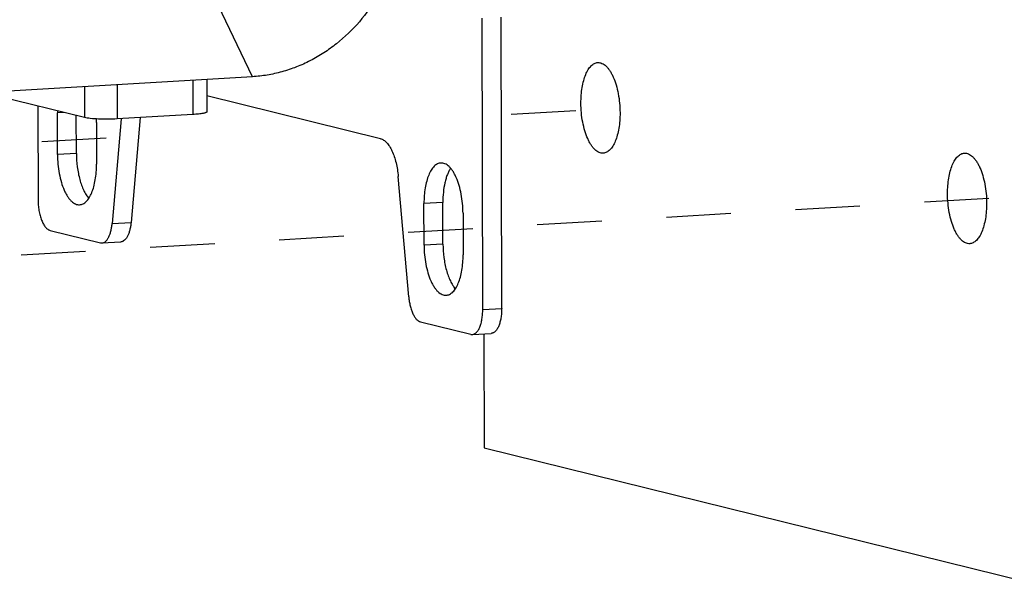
# Model space of a CAD drawing. Header units: millimetres. Extents: x 0 to 2731, y -3524 to -2222.
# Tile 100 of 221: x 1598 to 1668, y -2644 to -2603. Entities that reach past the tile are written whole.
import ezdxf

# ---------------------------------------------------------------- set-up
doc = ezdxf.new("R2010")
doc.units = ezdxf.units.MM
doc.header["$LTSCALE"] = 46.255
doc.linetypes.add('HIDDEN', pattern=[0.2, 0.1, -0.1])
doc.layers.get('0').update_dxf_attribs({"linetype": 'CONTINUOUS'})
doc.layers.add('00_COMPONENTS', color=7, linetype='CONTINUOUS')

msp = doc.modelspace()

# ---------------------------------------------------------------- linework, layer by layer
at = {"linetype": 'HIDDEN'}
for p, q in [((1632.877, -2609.854), (1641.363, -2609.358)), ((1571.569, -2613.443), (1606.923, -2611.374)), ((1597.802, -2619.923), (1667.597, -2615.837))]:
    msp.add_line(p, q, dxfattribs=at)
at = {"layer": '00_COMPONENTS', "color": 4}
for p, q in [((1614.356, -2607.176), (1609.97, -2598.019)), ((1604.672, -2607.745), (1604.678, -2610.195)), ((1610.089, -2607.427), (1610.094, -2609.877)), ((1602.34, -2607.882), (1602.345, -2610.102)), ((1600.888, -2609.742), (1600.396, -2609.771)), ((1601.757, -2612.67), (1600.403, -2612.75)), ((1627.984, -2616.171), (1626.63, -2616.251)), ((1604.313, -2617.677), (1605.667, -2617.598)), ((1627.991, -2619.15), (1626.637, -2619.229)), ((1630.838, -2623.84), (1632.192, -2623.76))]:
    msp.add_line(p, q, dxfattribs=at)
at = {"layer": '00_COMPONENTS', "color": 7}
for p, q in [((1630.838, -2623.84), (1630.792, -2602.988)), ((1632.192, -2623.76), (1632.146, -2602.909)), ((1614.356, -2607.176), (1495.186, -2614.174)), ((1611.087, -2607.368), (1611.092, -2609.687)), ((1602.345, -2610.102), (1595.083, -2608.308)), ((1623.521, -2611.612), (1611.089, -2608.542)), ((1598.998, -2609.275), (1599.013, -2615.979)), ((1600.403, -2612.75), (1600.396, -2609.771)), ((1610.094, -2609.877), (1604.678, -2610.195)), ((1601.757, -2612.67), (1601.751, -2609.955)), ((1603.192, -2610.461), (1603.198, -2613.44)), ((1604.96, -2610.178), (1604.313, -2617.677)), ((1606.314, -2610.099), (1605.667, -2617.598)), ((1625.539, -2622.92), (1624.791, -2614.319)), ((1627.991, -2619.15), (1627.984, -2616.171)), ((1626.637, -2619.229), (1626.63, -2616.251)), ((1629.425, -2616.941), (1629.432, -2619.92)), ((1599.878, -2618.177), (1603.473, -2619.065)), ((1603.586, -2619.076), (1604.94, -2618.996)), ((1626.386, -2624.725), (1629.982, -2625.613)), ((1630.095, -2625.624), (1631.449, -2625.544)), ((1630.918, -2625.575), (1630.936, -2633.746)), ((1630.936, -2633.746), (1673.942, -2644.368))]:
    msp.add_line(p, q, dxfattribs=at)
for centre, radius, start, end in [((1607.789, -2609.754), 7.392, 178.96594, 180.12822), ((1595.667, -2610.478), 7.525, 0.12866, 2.1264)]:
    msp.add_arc(centre, radius, start, end, dxfattribs=at)
for points, knots in [([(1625.163, -2594.625), (1625.165, -2595.407), (1625.027, -2596.976), (1624.414, -2599.253), (1623.416, -2601.379), (1622.071, -2603.272), (1620.693, -2604.604), (1619.473, -2605.482), (1618.511, -2606.04), (1617.51, -2606.494), (1616.477, -2606.84), (1615.423, -2607.075), (1614.711, -2607.155), (1614.356, -2607.176)], [0, 0, 0, 0, 0.128951, 0.258271, 0.386995, 0.514234, 0.6393, 0.700956, 0.761955, 0.822311, 0.882057, 0.94126, 1, 1, 1, 1]), ([(1637.866, -2609.06), (1637.865, -2608.869), (1637.879, -2608.496), (1637.943, -2607.958), (1638.048, -2607.465), (1638.191, -2607.033), (1638.368, -2606.675), (1638.548, -2606.437), (1638.705, -2606.299), (1638.824, -2606.225), (1638.947, -2606.177), (1639.031, -2606.163), (1639.073, -2606.161)], [0, 0, 0, 0, 0.170261, 0.332778, 0.483565, 0.619339, 0.737899, 0.838707, 0.883091, 0.924135, 0.962722, 1, 1, 1, 1]), ([(1639.073, -2606.161), (1639.122, -2606.158), (1639.225, -2606.165), (1639.376, -2606.213), (1639.525, -2606.298), (1639.67, -2606.418), (1639.809, -2606.571), (1639.943, -2606.755), (1640.068, -2606.969), (1640.229, -2607.301), (1640.398, -2607.774), (1640.546, -2608.397), (1640.639, -2609.063), (1640.661, -2609.52), (1640.661, -2609.75)], [0, 0, 0, 0, 0.035223, 0.072156, 0.112221, 0.156418, 0.205334, 0.259218, 0.318063, 0.381662, 0.521525, 0.674805, 0.836251, 1, 1, 1, 1]), ([(1639.454, -2612.65), (1639.405, -2612.652), (1639.302, -2612.645), (1639.151, -2612.597), (1639.002, -2612.512), (1638.857, -2612.392), (1638.718, -2612.24), (1638.584, -2612.055), (1638.459, -2611.841), (1638.298, -2611.509), (1638.129, -2611.036), (1637.981, -2610.414), (1637.888, -2609.747), (1637.866, -2609.29), (1637.866, -2609.06)], [0, 0, 0, 0, 0.035223, 0.072156, 0.112221, 0.156418, 0.205334, 0.259218, 0.318063, 0.381662, 0.521525, 0.674805, 0.836251, 1, 1, 1, 1]), ([(1611.092, -2609.687), (1611.092, -2609.698), (1611.077, -2609.716), (1611.051, -2609.732), (1611.006, -2609.753), (1610.929, -2609.776), (1610.756, -2609.814), (1610.474, -2609.85), (1610.231, -2609.869), (1610.094, -2609.877)], [0, 0, 0, 0, 0.032815, 0.057916, 0.090056, 0.176399, 0.29184, 0.602492, 1, 1, 1, 1]), ([(1640.661, -2609.75), (1640.662, -2609.941), (1640.648, -2610.314), (1640.584, -2610.853), (1640.479, -2611.346), (1640.336, -2611.778), (1640.159, -2612.135), (1639.979, -2612.374), (1639.822, -2612.511), (1639.703, -2612.585), (1639.58, -2612.633), (1639.496, -2612.647), (1639.454, -2612.65)], [0, 0, 0, 0, 0.170261, 0.332778, 0.483565, 0.619339, 0.737899, 0.838707, 0.883091, 0.924135, 0.962722, 1, 1, 1, 1]), ([(1604.678, -2610.195), (1604.457, -2610.208), (1604.011, -2610.221), (1603.369, -2610.212), (1602.871, -2610.182), (1602.539, -2610.141), (1602.403, -2610.116), (1602.345, -2610.102)], [0, 0, 0, 0, 0.283087, 0.571919, 0.823244, 0.92286, 1, 1, 1, 1]), ([(1623.521, -2611.612), (1623.559, -2611.622), (1623.636, -2611.649), (1623.746, -2611.71), (1623.855, -2611.792), (1624.002, -2611.935), (1624.174, -2612.165), (1624.354, -2612.5), (1624.511, -2612.895), (1624.639, -2613.339), (1624.736, -2613.818), (1624.777, -2614.15), (1624.791, -2614.319)], [0, 0, 0, 0, 0.037413, 0.077408, 0.120654, 0.167594, 0.273301, 0.394977, 0.531257, 0.679703, 0.837157, 1, 1, 1, 1]), ([(1601.757, -2612.67), (1601.758, -2612.991), (1601.789, -2613.471), (1601.891, -2614.093), (1601.994, -2614.533), (1602.123, -2614.94), (1602.273, -2615.305), (1602.443, -2615.62), (1602.575, -2615.805), (1602.644, -2615.885)], [0, 0, 0, 0, 0.284355, 0.423592, 0.557506, 0.68383, 0.800601, 0.906294, 1, 1, 1, 1]), ([(1664.099, -2615.54), (1664.099, -2615.349), (1664.112, -2614.976), (1664.176, -2614.437), (1664.281, -2613.945), (1664.425, -2613.513), (1664.602, -2613.155), (1664.781, -2612.916), (1664.939, -2612.779), (1665.058, -2612.705), (1665.18, -2612.657), (1665.265, -2612.643), (1665.307, -2612.641)], [0, 0, 0, 0, 0.170261, 0.332778, 0.483565, 0.619339, 0.737899, 0.838707, 0.883091, 0.924135, 0.962722, 1, 1, 1, 1]), ([(1665.307, -2612.641), (1665.356, -2612.638), (1665.458, -2612.645), (1665.61, -2612.693), (1665.759, -2612.778), (1665.903, -2612.898), (1666.043, -2613.051), (1666.176, -2613.235), (1666.302, -2613.449), (1666.462, -2613.781), (1666.632, -2614.254), (1666.78, -2614.876), (1666.872, -2615.543), (1666.894, -2616), (1666.895, -2616.23)], [0, 0, 0, 0, 0.035223, 0.072156, 0.112221, 0.156418, 0.205334, 0.259218, 0.318063, 0.381662, 0.521525, 0.674805, 0.836251, 1, 1, 1, 1]), ([(1600.403, -2612.75), (1600.404, -2612.98), (1600.426, -2613.437), (1600.518, -2614.103), (1600.666, -2614.726), (1600.836, -2615.199), (1600.996, -2615.531), (1601.122, -2615.745), (1601.255, -2615.929), (1601.395, -2616.082), (1601.539, -2616.202), (1601.688, -2616.287), (1601.839, -2616.335), (1601.942, -2616.342), (1601.991, -2616.339)], [0, 0, 0, 0, 0.163749, 0.325195, 0.478475, 0.618338, 0.681937, 0.740782, 0.794666, 0.843582, 0.887779, 0.927844, 0.964777, 1, 1, 1, 1]), ([(1627.837, -2613.351), (1627.796, -2613.354), (1627.711, -2613.368), (1627.588, -2613.416), (1627.47, -2613.49), (1627.312, -2613.627), (1627.132, -2613.866), (1626.955, -2614.224), (1626.812, -2614.655), (1626.707, -2615.148), (1626.643, -2615.687), (1626.63, -2616.06), (1626.63, -2616.251)], [0, 0, 0, 0, 0.037278, 0.075865, 0.116909, 0.161293, 0.262101, 0.380661, 0.516435, 0.667222, 0.829739, 1, 1, 1, 1]), ([(1629.425, -2616.941), (1629.425, -2616.711), (1629.403, -2616.254), (1629.31, -2615.587), (1629.162, -2614.965), (1628.993, -2614.492), (1628.832, -2614.16), (1628.707, -2613.946), (1628.574, -2613.761), (1628.434, -2613.609), (1628.289, -2613.489), (1628.14, -2613.404), (1627.989, -2613.356), (1627.887, -2613.349), (1627.837, -2613.351)], [0, 0, 0, 0, 0.163749, 0.325195, 0.478475, 0.618338, 0.681937, 0.740782, 0.794666, 0.843582, 0.887779, 0.927844, 0.964777, 1, 1, 1, 1]), ([(1601.991, -2616.339), (1602.033, -2616.337), (1602.117, -2616.323), (1602.24, -2616.275), (1602.359, -2616.201), (1602.517, -2616.063), (1602.696, -2615.825), (1602.873, -2615.467), (1603.016, -2615.035), (1603.122, -2614.542), (1603.185, -2614.004), (1603.199, -2613.631), (1603.198, -2613.44)], [0, 0, 0, 0, 0.037278, 0.075865, 0.116909, 0.161293, 0.262101, 0.380661, 0.516435, 0.667222, 0.829739, 1, 1, 1, 1]), ([(1628.539, -2613.726), (1628.493, -2613.794), (1628.407, -2613.942), (1628.298, -2614.188), (1628.203, -2614.465), (1628.095, -2614.882), (1628.006, -2615.454), (1627.984, -2615.927), (1627.984, -2616.171)], [0, 0, 0, 0, 0.096171, 0.202153, 0.31753, 0.441532, 0.710926, 1, 1, 1, 1]), ([(1599.013, -2615.979), (1599.014, -2616.109), (1599.025, -2616.369), (1599.074, -2616.751), (1599.153, -2617.111), (1599.258, -2617.436), (1599.386, -2617.715), (1599.513, -2617.909), (1599.624, -2618.029), (1599.706, -2618.098), (1599.79, -2618.148), (1599.849, -2618.17), (1599.878, -2618.177)], [0, 0, 0, 0, 0.158029, 0.314421, 0.464319, 0.603275, 0.727605, 0.834858, 0.881906, 0.924749, 0.963854, 1, 1, 1, 1]), ([(1665.688, -2619.129), (1665.638, -2619.132), (1665.536, -2619.125), (1665.385, -2619.077), (1665.236, -2618.992), (1665.091, -2618.872), (1664.951, -2618.719), (1664.818, -2618.535), (1664.692, -2618.321), (1664.532, -2617.989), (1664.363, -2617.516), (1664.215, -2616.894), (1664.122, -2616.227), (1664.1, -2615.77), (1664.099, -2615.54)], [0, 0, 0, 0, 0.035223, 0.072156, 0.112221, 0.156418, 0.205334, 0.259218, 0.318063, 0.381662, 0.521525, 0.674805, 0.836251, 1, 1, 1, 1]), ([(1666.895, -2616.23), (1666.895, -2616.421), (1666.882, -2616.794), (1666.818, -2617.333), (1666.713, -2617.825), (1666.57, -2618.257), (1666.393, -2618.615), (1666.213, -2618.854), (1666.055, -2618.991), (1665.937, -2619.065), (1665.814, -2619.113), (1665.729, -2619.127), (1665.688, -2619.129)], [0, 0, 0, 0, 0.170261, 0.332778, 0.483565, 0.619339, 0.737899, 0.838707, 0.883091, 0.924135, 0.962722, 1, 1, 1, 1]), ([(1605.667, -2617.598), (1605.659, -2617.694), (1605.636, -2617.88), (1605.582, -2618.145), (1605.511, -2618.383), (1605.423, -2618.589), (1605.32, -2618.758), (1605.205, -2618.886), (1605.096, -2618.958), (1605.007, -2618.988), (1604.962, -2618.995), (1604.94, -2618.996)], [0, 0, 0, 0, 0.172137, 0.333663, 0.481906, 0.614875, 0.731559, 0.832394, 0.919964, 0.960503, 1, 1, 1, 1]), ([(1603.586, -2619.076), (1603.608, -2619.075), (1603.653, -2619.068), (1603.742, -2619.037), (1603.851, -2618.965), (1603.966, -2618.837), (1604.069, -2618.668), (1604.156, -2618.463), (1604.228, -2618.224), (1604.282, -2617.959), (1604.305, -2617.773), (1604.313, -2617.677)], [0, 0, 0, 0, 0.039497, 0.080036, 0.167606, 0.268441, 0.385125, 0.518094, 0.666337, 0.827863, 1, 1, 1, 1]), ([(1603.473, -2619.065), (1603.483, -2619.068), (1603.52, -2619.075), (1603.558, -2619.078), (1603.586, -2619.076)], [0, 0, 0, 0, 0.254431, 1, 1, 1, 1]), ([(1626.637, -2619.229), (1626.637, -2619.459), (1626.659, -2619.916), (1626.752, -2620.583), (1626.9, -2621.205), (1627.069, -2621.679), (1627.23, -2622.011), (1627.355, -2622.225), (1627.488, -2622.409), (1627.628, -2622.562), (1627.773, -2622.682), (1627.922, -2622.766), (1628.073, -2622.815), (1628.175, -2622.822), (1628.225, -2622.819)], [0, 0, 0, 0, 0.163749, 0.325195, 0.478475, 0.618338, 0.681937, 0.740782, 0.794666, 0.843582, 0.887779, 0.927844, 0.964777, 1, 1, 1, 1]), ([(1627.991, -2619.15), (1627.992, -2619.471), (1628.023, -2619.951), (1628.125, -2620.573), (1628.228, -2621.013), (1628.356, -2621.42), (1628.507, -2621.785), (1628.677, -2622.1), (1628.809, -2622.284), (1628.878, -2622.365)], [0, 0, 0, 0, 0.284355, 0.423592, 0.557506, 0.68383, 0.800601, 0.906294, 1, 1, 1, 1]), ([(1628.225, -2622.819), (1628.267, -2622.817), (1628.351, -2622.802), (1628.474, -2622.755), (1628.592, -2622.681), (1628.75, -2622.543), (1628.93, -2622.305), (1629.107, -2621.947), (1629.25, -2621.515), (1629.355, -2621.022), (1629.419, -2620.484), (1629.432, -2620.111), (1629.432, -2619.92)], [0, 0, 0, 0, 0.037278, 0.075865, 0.116909, 0.161293, 0.262101, 0.380661, 0.516435, 0.667222, 0.829739, 1, 1, 1, 1]), ([(1625.539, -2622.92), (1625.549, -2623.033), (1625.577, -2623.254), (1625.641, -2623.574), (1625.727, -2623.87), (1625.831, -2624.133), (1625.951, -2624.356), (1626.066, -2624.51), (1626.164, -2624.605), (1626.257, -2624.676), (1626.334, -2624.712), (1626.386, -2624.725)], [0, 0, 0, 0, 0.162887, 0.320383, 0.468868, 0.605184, 0.726893, 0.832628, 0.879581, 0.922838, 1, 1, 1, 1]), ([(1630.095, -2625.624), (1630.12, -2625.622), (1630.172, -2625.614), (1630.248, -2625.584), (1630.321, -2625.539), (1630.418, -2625.454), (1630.529, -2625.307), (1630.637, -2625.087), (1630.726, -2624.821), (1630.79, -2624.518), (1630.83, -2624.187), (1630.838, -2623.957), (1630.838, -2623.84)], [0, 0, 0, 0, 0.037277, 0.075865, 0.116908, 0.161292, 0.262101, 0.38066, 0.516434, 0.667221, 0.829738, 1, 1, 1, 1]), ([(1632.192, -2623.76), (1632.192, -2623.878), (1632.184, -2624.107), (1632.145, -2624.439), (1632.08, -2624.742), (1631.992, -2625.008), (1631.883, -2625.228), (1631.772, -2625.375), (1631.675, -2625.459), (1631.602, -2625.505), (1631.527, -2625.534), (1631.475, -2625.543), (1631.449, -2625.544)], [0, 0, 0, 0, 0.170262, 0.332779, 0.483566, 0.61934, 0.737899, 0.838708, 0.883092, 0.924135, 0.962723, 1, 1, 1, 1]), ([(1629.982, -2625.613), (1629.991, -2625.615), (1630.028, -2625.623), (1630.067, -2625.625), (1630.095, -2625.624)], [0, 0, 0, 0, 0.25443, 1, 1, 1, 1])]:
    msp.add_open_spline(points, degree=3, knots=knots, dxfattribs=at)

doc.saveas('drawing.dxf')
